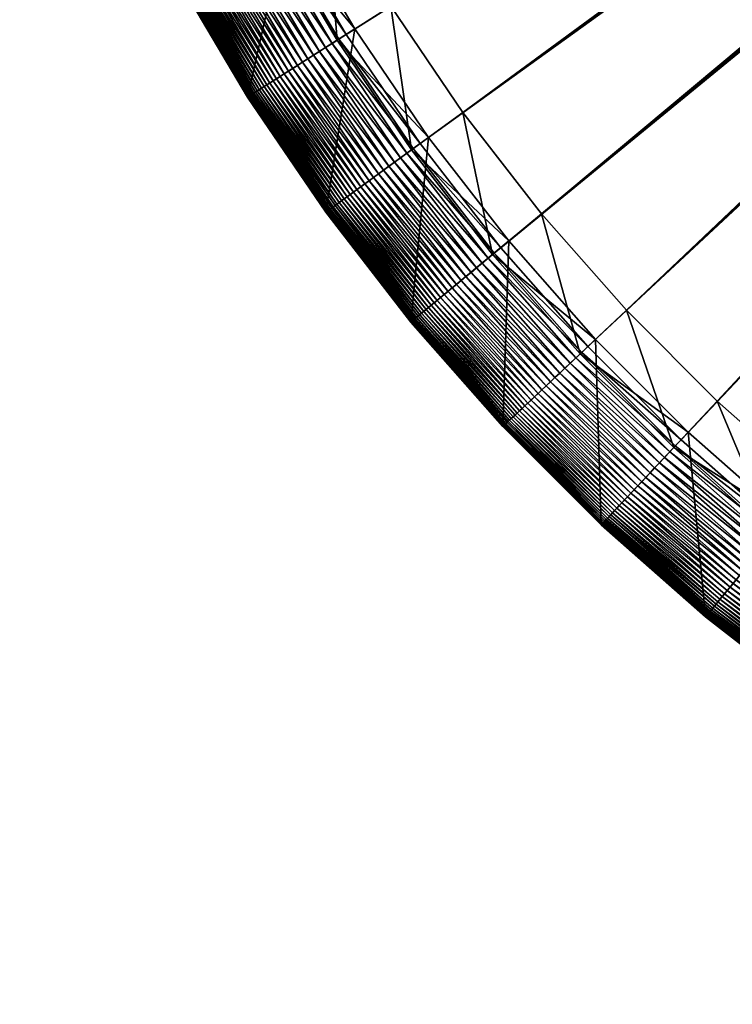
# Model space of a CAD drawing. Header units: millimetres. Extents: x -4.88 to 4.89, y -4.29 to 5.48.
# Tile 1 of 256: x -4.62 to -3.05, y -4.02 to -1.85. Entities that reach past the tile are written whole.
import ezdxf

# ---------------------------------------------------------------- set-up
doc = ezdxf.new("R2010")
doc.units = ezdxf.units.MM
doc.layers.get('0').update_dxf_attribs({"true_color": 0x5890e1})

msp = doc.modelspace()

# ---------------------------------------------------------------- meshes
at = {"color": 206, "true_color": 0x6c0888}
mesh = msp.add_polyface(dxfattribs=at)
corners = [(-4.6182, 0.5943, 63.1119), (-0.3071, 0.5745, 63.1119), (-4.609, 0.3039, 63.1119), (-0.3077, 0.5943, 63.6463), (-4.5012, 0.5943, 63.6229), (-4.4923, 0.3112, 63.6229), (-0.3052, 0.5549, 63.1119), (-4.5817, 0.0146, 63.1119), (-0.3071, 0.5745, 63.6463), (-4.4657, 0.0293, 63.6229), (-0.3021, 0.5354, 63.1119), (-4.5363, -0.2723, 63.1119), (-0.3052, 0.5549, 63.6463), (-4.4214, -0.2504, 63.6229), (-0.2978, 0.5161, 63.1119), (-4.4729, -0.5558, 63.1119), (-0.3021, 0.5354, 63.6463), (-4.3596, -0.5268, 63.6229), (-0.2923, 0.4972, 63.1119), (-4.3918, -0.8348, 63.1119), (-0.2978, 0.5161, 63.6463), (-4.2806, -0.7987, 63.6229), (-0.2856, 0.4786, 63.1119), (-4.2934, -1.1082, 63.1119), (-0.2923, 0.4972, 63.6463), (-4.1847, -1.0651, 63.6229), (-0.2778, 0.4605, 63.1119), (-4.178, -1.3748, 63.1119), (-0.2856, 0.4786, 63.6463), (-4.0722, -1.325, 63.6229), (-0.2688, 0.4429, 63.1119), (-4.0461, -1.6337, 63.1119), (-0.2778, 0.4605, 63.6463), (-3.9436, -1.5773, 63.6229), (-0.2588, 0.4259, 63.1119), (-3.8982, -1.8838, 63.1119), (-0.2688, 0.4429, 63.6463), (-3.7995, -1.8211, 63.6229), (-3.9433, -1.9124, 63.1157), (-3.7644, -2.1454, 63.1136), (-3.7781, -2.1554, 63.1157), (-3.929, -1.9033, 63.1136), (-3.75, -2.135, 63.1124), (-3.914, -1.8937, 63.1124), (-3.7349, -2.124, 63.1119), (-0.2477, 0.4096, 63.1119), (-0.2588, 0.4259, 63.6463), (-3.6403, -2.0553, 63.6229), (-3.918, -1.8963, 63.9738), (-3.7539, -2.1378, 63.9738), (-3.716, -2.1103, 65.0173), (-3.8893, -2.2362, 63.183), (-3.882, -2.2309, 63.174), (-3.6969, -2.4695, 63.174), (-3.8742, -2.2252, 63.1655), (-3.6895, -2.4633, 63.1655), (-3.8658, -2.2191, 63.1575), (-3.6815, -2.4567, 63.1575), (-3.8569, -2.2127, 63.15), (-3.6731, -2.4497, 63.15), (-3.8475, -2.2058, 63.1432), (-3.664, -2.4423, 63.1432), (-3.8374, -2.1985, 63.1369), (-3.6545, -2.4343, 63.1369), (-3.8268, -2.1908, 63.1313), (-3.6443, -2.426, 63.1313), (-3.8155, -2.1826, 63.1263), (-3.6336, -2.4171, 63.1263), (-3.8037, -2.174, 63.122), (-3.6224, -2.4078, 63.122), (-3.7912, -2.1649, 63.1185), (-3.6105, -2.398, 63.1185), (-3.598, -2.3876, 63.1157), (-3.5849, -2.3768, 63.1136), (-3.5712, -2.3655, 63.1124), (-3.5569, -2.3536, 63.1119), (-0.2356, 0.394, 63.1119), (-0.2477, 0.4096, 63.6463), (-3.4667, -2.279, 63.6229), (-3.5749, -2.3685, 63.9738), (-3.5388, -2.3387, 65.0173), (-3.9431, -2.2753, 65.23), (-3.7552, -2.5176, 65.23), (-0.2225, 0.3792, 63.1119), (-3.3647, -2.5715, 63.1119), (-0.2356, 0.394, 63.6463), (-3.2795, -2.4915, 63.6229), (-0.2086, 0.3653, 63.1119), (-3.1593, -2.777, 63.1119), (-0.2225, 0.3792, 63.6463), (-3.0792, -2.6917, 63.6229), (-0.1938, 0.3522, 63.1119), (-2.9414, -2.9691, 63.1119), (-0.2086, 0.3653, 63.6463), (-2.8668, -2.879, 63.6229), (-0.1782, 0.3401, 63.1119), (-2.7118, -3.1472, 63.1119)]
mesh.append_faces([[corners[k] for k in face] for face in [(0, 1, 2), (2, 6, 7), (7, 10, 11), (11, 14, 15), (15, 18, 19), (19, 22, 23), (23, 26, 27), (27, 30, 31), (31, 34, 35), (38, 39, 40), (41, 42, 39), (43, 44, 42), (35, 45, 44), (37, 49, 47), (48, 50, 49), (68, 71, 69), (70, 72, 71), (40, 73, 72), (39, 74, 73), (42, 75, 74), (44, 76, 75), (47, 79, 78), (49, 80, 79), (50, 82, 80), (75, 83, 84), (84, 87, 88), (88, 91, 92), (92, 95, 96)]], dxfattribs={"vtx0": -1, "color": 206})
mesh.append_faces([[corners[k] for k in face] for face in [(3, 4, 5), (8, 5, 9), (12, 9, 13), (16, 13, 17), (20, 17, 21), (24, 21, 25), (28, 25, 29), (32, 29, 33), (36, 33, 37), (46, 37, 47), (37, 48, 49), (51, 52, 53), (52, 54, 55), (54, 56, 57), (56, 58, 59), (58, 60, 61), (60, 62, 63), (62, 64, 65), (64, 66, 67), (66, 68, 69), (68, 70, 71), (70, 40, 72), (40, 39, 73), (39, 42, 74), (42, 44, 75), (77, 47, 78), (47, 49, 79), (49, 50, 80), (50, 81, 82), (85, 78, 86), (89, 86, 90), (93, 90, 94)]], dxfattribs={"vtx2": -1, "color": 206})
mesh = msp.add_polyface(dxfattribs=at)
corners = [(-4.3918, -0.8348, 63.1119), (-0.2923, 0.4972, 63.1119), (-0.2856, 0.4786, 63.1119), (-0.2923, 0.4972, 63.6463), (-4.1847, -1.0651, 63.6229), (-0.2856, 0.4786, 63.6463), (-4.2934, -1.1082, 63.1119), (-0.2778, 0.4605, 63.1119), (-4.0722, -1.325, 63.6229), (-0.2778, 0.4605, 63.6463), (-4.178, -1.3748, 63.1119), (-0.2688, 0.4429, 63.1119), (-3.9436, -1.5773, 63.6229), (-0.2688, 0.4429, 63.6463), (-4.0461, -1.6337, 63.1119), (-0.2588, 0.4259, 63.1119), (-3.7995, -1.8211, 63.6229), (-0.2588, 0.4259, 63.6463), (-3.8982, -1.8838, 63.1119), (-0.2477, 0.4096, 63.1119), (-3.6403, -2.0553, 63.6229), (-0.2477, 0.4096, 63.6463), (-3.7349, -2.124, 63.1119), (-0.2356, 0.394, 63.1119), (-3.4667, -2.279, 63.6229), (-0.2356, 0.394, 63.6463), (-3.5569, -2.3536, 63.1119), (-0.2225, 0.3792, 63.1119), (-3.2795, -2.4915, 63.6229), (-0.2225, 0.3792, 63.6463), (-3.3647, -2.5715, 63.1119), (-0.2086, 0.3653, 63.1119), (-3.0792, -2.6917, 63.6229), (-0.2086, 0.3653, 63.6463), (-3.1593, -2.777, 63.1119), (-0.1938, 0.3522, 63.1119), (-2.8668, -2.879, 63.6229), (-0.1938, 0.3522, 63.6463), (-2.9414, -2.9691, 63.1119), (-0.1782, 0.3401, 63.1119), (-2.6431, -3.0525, 63.6229), (-0.1782, 0.3401, 63.6463), (-2.7118, -3.1472, 63.1119), (-0.1618, 0.329, 63.1119), (-2.4715, -3.3105, 63.1119), (-2.4089, -3.2117, 63.6229), (-0.1618, 0.329, 63.6463), (-0.1449, 0.319, 63.1119), (-2.2215, -3.4584, 63.1119), (-2.1651, -3.3559, 63.6229), (-0.1449, 0.319, 63.6463), (-0.1273, 0.31, 63.1119), (-1.9626, -3.5903, 63.1119), (-1.9128, -3.4844, 63.6229), (-0.1273, 0.31, 63.6463), (-0.1092, 0.3022, 63.1119), (-1.696, -3.7056, 63.1119), (-1.6529, -3.5969, 63.6229), (-0.1092, 0.3022, 63.6463), (-0.0906, 0.2955, 63.1119), (-1.4226, -3.8041, 63.1119), (-1.3865, -3.6928, 63.6229), (-0.0906, 0.2955, 63.6463), (-0.0716, 0.29, 63.1119), (-1.1436, -3.8851, 63.1119), (-1.1145, -3.7718, 63.6229), (-0.0716, 0.29, 63.6463), (-0.0524, 0.2857, 63.1119), (-0.8601, -3.9485, 63.1119), (-0.8382, -3.8336, 63.6229), (-0.0524, 0.2857, 63.6463), (-0.0329, 0.2826, 63.1119), (-0.5731, -3.9939, 63.1119), (-0.5585, -3.8779, 63.6229), (-0.0329, 0.2826, 63.6463), (-0.0132, 0.2807, 63.1119), (-0.2766, -3.9045, 63.6229), (-0.0132, 0.2807, 63.6463), (-0.2839, -4.0213, 63.1119), (0.0065, 0.2801, 63.1119), (0.0065, -3.9134, 63.6229), (0.0065, 0.2801, 63.6463)]
mesh.append_faces([[corners[k] for k in face] for face in [(3, 4, 5), (5, 8, 9), (9, 12, 13), (13, 16, 17), (17, 20, 21), (21, 24, 25), (25, 28, 29), (29, 32, 33), (33, 36, 37), (37, 40, 41), (42, 43, 44), (41, 45, 46), (44, 47, 48), (46, 49, 50), (48, 51, 52), (50, 53, 54), (52, 55, 56), (54, 57, 58), (56, 59, 60), (58, 61, 62), (60, 63, 64), (62, 65, 66), (64, 67, 68), (66, 69, 70), (68, 71, 72), (70, 73, 74), (74, 76, 77), (77, 80, 81)]], dxfattribs={"vtx0": -1, "color": 206})
mesh.append_faces([[corners[k] for k in face] for face in [(0, 1, 2), (6, 2, 7), (10, 7, 11), (14, 11, 15), (18, 15, 19), (22, 19, 23), (26, 23, 27), (30, 27, 31), (34, 31, 35), (38, 35, 39), (37, 36, 40), (42, 39, 43), (41, 40, 45), (44, 43, 47), (46, 45, 49), (48, 47, 51), (50, 49, 53), (52, 51, 55), (54, 53, 57), (56, 55, 59), (58, 57, 61), (60, 59, 63), (62, 61, 65), (64, 63, 67), (66, 65, 69), (68, 67, 71), (70, 69, 73), (72, 71, 75), (74, 73, 76), (78, 75, 79), (77, 76, 80)]], dxfattribs={"vtx2": -1, "color": 206})
mesh = msp.add_polyface(dxfattribs=at)
corners = [(-4.4109, -1.4844, 65.23), (-4.2716, -1.7577, 63.3863), (-4.2716, -1.7577, 65.23), (-4.4109, -1.4844, 63.3863), (-4.2716, -1.7576, 63.373), (-4.4108, -1.4844, 63.373), (-4.2712, -1.7574, 63.3597), (-4.4104, -1.4842, 63.3597), (-4.2705, -1.757, 63.3465), (-4.4097, -1.4838, 63.3465), (-4.2693, -1.7564, 63.3333), (-4.4085, -1.4832, 63.3333), (-4.2677, -1.7555, 63.3203), (-4.4069, -1.4825, 63.3203), (-4.2658, -1.7544, 63.3074), (-4.4048, -1.4815, 63.3074), (-4.2634, -1.7531, 63.2947), (-4.4023, -1.4804, 63.2947), (-4.2605, -1.7516, 63.2822), (-4.3994, -1.479, 63.2822), (-4.2573, -1.7498, 63.2699), (-4.396, -1.4774, 63.2699), (-4.2535, -1.7477, 63.2579), (-4.3922, -1.4756, 63.2579), (-4.2493, -1.7454, 63.2461), (-4.3878, -1.4735, 63.2461), (-4.2446, -1.7428, 63.2347), (-4.383, -1.4712, 63.2347), (-4.2394, -1.7399, 63.2236), (-4.3776, -1.4687, 63.2236), (-4.2337, -1.7368, 63.2128), (-4.3717, -1.4659, 63.2128), (-4.2274, -1.7333, 63.2025), (-4.3652, -1.4629, 63.2025), (-4.2206, -1.7296, 63.1925), (-4.3582, -1.4596, 63.1925), (-4.2133, -1.7256, 63.183), (-4.3507, -1.456, 63.183), (-4.2054, -1.7213, 63.174), (-4.3425, -1.4522, 63.174), (-4.197, -1.7166, 63.1655), (-4.3338, -1.4481, 63.1655), (-4.1879, -1.7116, 63.1575), (-4.3244, -1.4437, 63.1575), (-4.1783, -1.7063, 63.15), (-4.3145, -1.439, 63.15), (-4.168, -1.7007, 63.1432), (-4.3039, -1.434, 63.1432), (-4.1571, -1.6947, 63.1369), (-4.2926, -1.4287, 63.1369), (-4.1456, -1.6884, 63.1313), (-4.1048, -2.0149, 63.2822), (-4.1017, -2.0129, 63.2699), (-4.0981, -2.0106, 63.2579), (-4.094, -2.008, 63.2461), (-4.0895, -2.0051, 63.2347), (-4.0844, -2.0019, 63.2236), (-4.0789, -1.9984, 63.2128), (-4.0729, -1.9946, 63.2025), (-4.0664, -1.9905, 63.1925), (-4.0593, -1.986, 63.183), (-4.0517, -1.9812, 63.174), (-4.0436, -1.976, 63.1655), (-4.0348, -1.9704, 63.1575), (-4.0255, -1.9645, 63.15), (-4.0157, -1.9583, 63.1432), (-4.0052, -1.9516, 63.1369), (-3.9941, -1.9446, 63.1313), (-4.1334, -1.6817, 63.1263), (-3.9824, -1.9371, 63.1263), (-4.1206, -1.6746, 63.122), (-3.97, -1.9293, 63.122), (-4.1071, -1.6672, 63.1185), (-3.957, -1.921, 63.1185), (-4.0929, -1.6594, 63.1157), (-3.9433, -1.9124, 63.1157), (-4.078, -1.6512, 63.1136), (-3.929, -1.9033, 63.1136), (-4.0624, -1.6427, 63.1124), (-3.914, -1.8937, 63.1124), (-4.0461, -1.6337, 63.1119), (-3.8982, -1.8838, 63.1119), (-3.9436, -1.5773, 63.6229), (-4.0666, -1.645, 63.9738), (-3.918, -1.8963, 63.9738), (-3.7995, -1.8211, 63.6229), (-4.0256, -1.6224, 65.0173), (-3.8785, -1.8712, 65.0173), (-4.1155, -2.0216, 65.23)]
mesh.append_faces([[corners[k] for k in face] for face in [(0, 1, 2), (3, 4, 1), (5, 6, 4), (7, 8, 6), (9, 10, 8), (11, 12, 10), (13, 14, 12), (15, 16, 14), (17, 18, 16), (19, 20, 18), (21, 22, 20), (23, 24, 22), (25, 26, 24), (27, 28, 26), (29, 30, 28), (31, 32, 30), (33, 34, 32), (35, 36, 34), (37, 38, 36), (39, 40, 38), (41, 42, 40), (43, 44, 42), (45, 46, 44), (47, 48, 46), (49, 50, 48), (72, 75, 73), (74, 77, 75), (76, 79, 77), (78, 81, 79), (82, 84, 85), (83, 87, 84), (86, 88, 87)]], dxfattribs={"vtx0": -1, "color": 206})
mesh.append_faces([[corners[k] for k in face] for face in [(16, 18, 51), (18, 20, 52), (20, 22, 53), (22, 24, 54), (24, 26, 55), (26, 28, 56), (28, 30, 57), (30, 32, 58), (32, 34, 59), (34, 36, 60), (36, 38, 61), (38, 40, 62), (40, 42, 63), (42, 44, 64), (44, 46, 65), (46, 48, 66), (48, 50, 67), (50, 68, 69), (68, 70, 71), (70, 72, 73), (72, 74, 75), (74, 76, 77), (76, 78, 79), (78, 80, 81), (82, 83, 84), (83, 86, 87), (86, 2, 88)]], dxfattribs={"vtx2": -1, "color": 206})
mesh = msp.add_polyface(dxfattribs=at)
corners = [(-4.2716, -1.7577, 65.23), (-4.2716, -1.7577, 63.3863), (-4.1155, -2.0216, 63.3863), (-4.1155, -2.0216, 65.23), (-4.2716, -1.7576, 63.373), (-4.1155, -2.0216, 63.373), (-4.2712, -1.7574, 63.3597), (-4.1151, -2.0214, 63.3597), (-4.2705, -1.757, 63.3465), (-4.1144, -2.0209, 63.3465), (-4.2693, -1.7564, 63.3333), (-4.1133, -2.0202, 63.3333), (-4.2677, -1.7555, 63.3203), (-4.1118, -2.0193, 63.3203), (-4.2658, -1.7544, 63.3074), (-4.1099, -2.0181, 63.3074), (-4.2634, -1.7531, 63.2947), (-4.1076, -2.0166, 63.2947), (-4.1048, -2.0149, 63.2822), (-4.2605, -1.7516, 63.2822), (-4.1017, -2.0129, 63.2699), (-4.2573, -1.7498, 63.2699), (-4.0981, -2.0106, 63.2579), (-4.2535, -1.7477, 63.2579), (-4.094, -2.008, 63.2461), (-4.2493, -1.7454, 63.2461), (-4.0895, -2.0051, 63.2347), (-4.2446, -1.7428, 63.2347), (-4.0844, -2.0019, 63.2236), (-4.2394, -1.7399, 63.2236), (-4.0789, -1.9984, 63.2128), (-4.2337, -1.7368, 63.2128), (-4.0729, -1.9946, 63.2025), (-4.2274, -1.7333, 63.2025), (-4.0664, -1.9905, 63.1925), (-4.2206, -1.7296, 63.1925), (-4.0593, -1.986, 63.183), (-4.2133, -1.7256, 63.183), (-4.0517, -1.9812, 63.174), (-4.2054, -1.7213, 63.174), (-4.0436, -1.976, 63.1655), (-4.197, -1.7166, 63.1655), (-4.0348, -1.9704, 63.1575), (-4.1879, -1.7116, 63.1575), (-4.0255, -1.9645, 63.15), (-4.1783, -1.7063, 63.15), (-4.0157, -1.9583, 63.1432), (-4.168, -1.7007, 63.1432), (-4.0052, -1.9516, 63.1369), (-4.1571, -1.6947, 63.1369), (-3.9941, -1.9446, 63.1313), (-4.1456, -1.6884, 63.1313), (-3.9824, -1.9371, 63.1263), (-4.1334, -1.6817, 63.1263), (-3.97, -1.9293, 63.122), (-4.1206, -1.6746, 63.122), (-3.957, -1.921, 63.1185), (-3.9134, -2.2537, 63.2236), (-3.9081, -2.2498, 63.2128), (-3.9023, -2.2456, 63.2025), (-3.8961, -2.2411, 63.1925), (-3.8893, -2.2362, 63.183), (-3.882, -2.2309, 63.174), (-3.8742, -2.2252, 63.1655), (-3.8658, -2.2191, 63.1575), (-3.8569, -2.2127, 63.15), (-3.8475, -2.2058, 63.1432), (-3.8374, -2.1985, 63.1369), (-3.8268, -2.1908, 63.1313), (-3.8155, -2.1826, 63.1263), (-3.8037, -2.174, 63.122), (-3.7912, -2.1649, 63.1185), (-3.9433, -1.9124, 63.1157), (-3.7781, -2.1554, 63.1157), (-3.929, -1.9033, 63.1136), (-3.7644, -2.1454, 63.1136), (-3.914, -1.8937, 63.1124), (-3.75, -2.135, 63.1124), (-3.8982, -1.8838, 63.1119), (-3.7349, -2.124, 63.1119), (-3.918, -1.8963, 63.9738), (-3.8785, -1.8712, 65.0173), (-3.716, -2.1103, 65.0173), (-3.9431, -2.2753, 65.23)]
mesh.append_faces([[corners[k] for k in face] for face in [(0, 2, 3), (1, 5, 2), (4, 7, 5), (6, 9, 7), (8, 11, 9), (10, 13, 11), (12, 15, 13), (14, 17, 15), (16, 18, 17), (19, 20, 18), (21, 22, 20), (23, 24, 22), (25, 26, 24), (27, 28, 26), (29, 30, 28), (31, 32, 30), (33, 34, 32), (35, 36, 34), (37, 38, 36), (39, 40, 38), (41, 42, 40), (43, 44, 42), (45, 46, 44), (47, 48, 46), (49, 50, 48), (51, 52, 50), (53, 54, 52), (55, 56, 54), (56, 73, 71), (81, 83, 82)]], dxfattribs={"vtx0": -1, "color": 206})
mesh.append_faces([[corners[k] for k in face] for face in [(0, 1, 2), (1, 4, 5), (4, 6, 7), (6, 8, 9), (8, 10, 11), (10, 12, 13), (12, 14, 15), (14, 16, 17), (26, 28, 57), (28, 30, 58), (30, 32, 59), (32, 34, 60), (34, 36, 61), (36, 38, 62), (38, 40, 63), (40, 42, 64), (42, 44, 65), (44, 46, 66), (46, 48, 67), (48, 50, 68), (50, 52, 69), (52, 54, 70), (54, 56, 71), (56, 72, 73), (72, 74, 75), (74, 76, 77), (76, 78, 79), (80, 81, 82), (81, 3, 83)]], dxfattribs={"vtx2": -1, "color": 206})
mesh = msp.add_polyface(dxfattribs=at)
corners = [(-4.1155, -2.0216, 65.23), (-4.1155, -2.0216, 63.3863), (-3.9431, -2.2753, 63.3863), (-3.9431, -2.2753, 65.23), (-4.1155, -2.0216, 63.373), (-3.9431, -2.2753, 63.373), (-4.1151, -2.0214, 63.3597), (-3.9427, -2.275, 63.3597), (-4.1144, -2.0209, 63.3465), (-3.942, -2.2745, 63.3465), (-4.1133, -2.0202, 63.3333), (-3.941, -2.2737, 63.3333), (-4.1118, -2.0193, 63.3203), (-3.9395, -2.2727, 63.3203), (-4.1099, -2.0181, 63.3074), (-3.9377, -2.2714, 63.3074), (-4.1076, -2.0166, 63.2947), (-3.9355, -2.2698, 63.2947), (-4.1048, -2.0149, 63.2822), (-3.9329, -2.2679, 63.2822), (-4.1017, -2.0129, 63.2699), (-3.9299, -2.2657, 63.2699), (-4.0981, -2.0106, 63.2579), (-3.9264, -2.2631, 63.2579), (-4.094, -2.008, 63.2461), (-3.9225, -2.2603, 63.2461), (-4.0895, -2.0051, 63.2347), (-3.9182, -2.2572, 63.2347), (-3.9134, -2.2537, 63.2236), (-4.0844, -2.0019, 63.2236), (-3.9081, -2.2498, 63.2128), (-4.0789, -1.9984, 63.2128), (-3.9023, -2.2456, 63.2025), (-4.0729, -1.9946, 63.2025), (-3.8961, -2.2411, 63.1925), (-4.0664, -1.9905, 63.1925), (-3.8893, -2.2362, 63.183), (-4.0593, -1.986, 63.183), (-3.882, -2.2309, 63.174), (-4.0517, -1.9812, 63.174), (-3.8742, -2.2252, 63.1655), (-4.0436, -1.976, 63.1655), (-3.8658, -2.2191, 63.1575), (-4.0348, -1.9704, 63.1575), (-3.8569, -2.2127, 63.15), (-4.0255, -1.9645, 63.15), (-3.8475, -2.2058, 63.1432), (-4.0157, -1.9583, 63.1432), (-3.8374, -2.1985, 63.1369), (-4.0052, -1.9516, 63.1369), (-3.8268, -2.1908, 63.1313), (-3.9941, -1.9446, 63.1313), (-3.8155, -2.1826, 63.1263), (-3.9824, -1.9371, 63.1263), (-3.8037, -2.174, 63.122), (-3.97, -1.9293, 63.122), (-3.7912, -2.1649, 63.1185), (-3.7552, -2.5176, 63.3863), (-3.7551, -2.5176, 63.373), (-3.7548, -2.5173, 63.3597), (-3.7541, -2.5168, 63.3465), (-3.7531, -2.5159, 63.3333), (-3.7517, -2.5148, 63.3203), (-3.75, -2.5134, 63.3074), (-3.7479, -2.5116, 63.2947), (-3.7454, -2.5096, 63.2822), (-3.7425, -2.5072, 63.2699), (-3.7392, -2.5045, 63.2579), (-3.7355, -2.5014, 63.2461), (-3.7314, -2.498, 63.2347), (-3.7268, -2.4942, 63.2236), (-3.7218, -2.49, 63.2128), (-3.7163, -2.4855, 63.2025), (-3.7103, -2.4805, 63.1925), (-3.7039, -2.4752, 63.183)]
mesh.append_faces([[corners[k] for k in face] for face in [(0, 2, 3), (1, 5, 2), (4, 7, 5), (6, 9, 7), (8, 11, 9), (10, 13, 11), (12, 15, 13), (14, 17, 15), (16, 19, 17), (18, 21, 19), (20, 23, 21), (22, 25, 23), (24, 27, 25), (26, 28, 27), (29, 30, 28), (31, 32, 30), (33, 34, 32), (35, 36, 34), (37, 38, 36), (39, 40, 38), (41, 42, 40), (43, 44, 42), (45, 46, 44), (47, 48, 46), (49, 50, 48), (51, 52, 50), (53, 54, 52), (55, 56, 54)]], dxfattribs={"vtx0": -1, "color": 206})
mesh.append_faces([[corners[k] for k in face] for face in [(0, 1, 2), (1, 4, 5), (4, 6, 7), (6, 8, 9), (8, 10, 11), (10, 12, 13), (12, 14, 15), (14, 16, 17), (16, 18, 19), (18, 20, 21), (20, 22, 23), (22, 24, 25), (24, 26, 27), (3, 2, 57), (2, 5, 58), (5, 7, 59), (7, 9, 60), (9, 11, 61), (11, 13, 62), (13, 15, 63), (15, 17, 64), (17, 19, 65), (19, 21, 66), (21, 23, 67), (23, 25, 68), (25, 27, 69), (27, 28, 70), (28, 30, 71), (30, 32, 72), (32, 34, 73), (34, 36, 74)]], dxfattribs={"vtx2": -1, "color": 206})
mesh = msp.add_polyface(dxfattribs=at)
corners = [(-3.9431, -2.2753, 65.23), (-3.7552, -2.5176, 63.3863), (-3.7552, -2.5176, 65.23), (-3.9431, -2.2753, 63.3863), (-3.7551, -2.5176, 63.373), (-3.9431, -2.2753, 63.373), (-3.7548, -2.5173, 63.3597), (-3.9427, -2.275, 63.3597), (-3.7541, -2.5168, 63.3465), (-3.942, -2.2745, 63.3465), (-3.7531, -2.5159, 63.3333), (-3.941, -2.2737, 63.3333), (-3.7517, -2.5148, 63.3203), (-3.9395, -2.2727, 63.3203), (-3.75, -2.5134, 63.3074), (-3.9377, -2.2714, 63.3074), (-3.7479, -2.5116, 63.2947), (-3.9355, -2.2698, 63.2947), (-3.7454, -2.5096, 63.2822), (-3.9329, -2.2679, 63.2822), (-3.7425, -2.5072, 63.2699), (-3.9299, -2.2657, 63.2699), (-3.7392, -2.5045, 63.2579), (-3.9264, -2.2631, 63.2579), (-3.7355, -2.5014, 63.2461), (-3.9225, -2.2603, 63.2461), (-3.7314, -2.498, 63.2347), (-3.9182, -2.2572, 63.2347), (-3.7268, -2.4942, 63.2236), (-3.9134, -2.2537, 63.2236), (-3.7218, -2.49, 63.2128), (-3.9081, -2.2498, 63.2128), (-3.7163, -2.4855, 63.2025), (-3.9023, -2.2456, 63.2025), (-3.7103, -2.4805, 63.1925), (-3.8961, -2.2411, 63.1925), (-3.7039, -2.4752, 63.183), (-3.8893, -2.2362, 63.183), (-3.6969, -2.4695, 63.174), (-3.882, -2.2309, 63.174), (-3.6895, -2.4633, 63.1655), (-3.8742, -2.2252, 63.1655), (-3.6815, -2.4567, 63.1575), (-3.8658, -2.2191, 63.1575), (-3.6731, -2.4497, 63.15), (-3.8569, -2.2127, 63.15), (-3.664, -2.4423, 63.1432), (-3.8475, -2.2058, 63.1432), (-3.6545, -2.4343, 63.1369), (-3.8374, -2.1985, 63.1369), (-3.6443, -2.426, 63.1313), (-3.8268, -2.1908, 63.1313), (-3.6336, -2.4171, 63.1263), (-3.8155, -2.1826, 63.1263), (-3.6224, -2.4078, 63.122), (-3.5255, -2.7225, 63.2236), (-3.5207, -2.718, 63.2128), (-3.5156, -2.7132, 63.2025), (-3.5099, -2.7079, 63.1925), (-3.5038, -2.7021, 63.183), (-3.4973, -2.696, 63.174), (-3.4902, -2.6894, 63.1655), (-3.4827, -2.6823, 63.1575), (-3.4747, -2.6747, 63.15), (-3.4661, -2.6667, 63.1432), (-3.4571, -2.6582, 63.1369), (-3.4475, -2.6492, 63.1313), (-3.4374, -2.6397, 63.1263), (-3.4267, -2.6297, 63.122), (-3.6105, -2.398, 63.1185), (-3.4155, -2.6192, 63.1185), (-3.598, -2.3876, 63.1157), (-3.4037, -2.6081, 63.1157), (-3.5849, -2.3768, 63.1136), (-3.3913, -2.5965, 63.1136), (-3.5712, -2.3655, 63.1124), (-3.3783, -2.5843, 63.1124), (-3.5569, -2.3536, 63.1119), (-3.3647, -2.5715, 63.1119), (-3.4667, -2.279, 63.6229), (-3.5749, -2.3685, 63.9738), (-3.3818, -2.5875, 63.9738), (-3.2795, -2.4915, 63.6229), (-3.5388, -2.3387, 65.0173), (-3.3477, -2.5555, 65.0173), (-3.5523, -2.7477, 65.23)]
mesh.append_faces([[corners[k] for k in face] for face in [(0, 1, 2), (3, 4, 1), (5, 6, 4), (7, 8, 6), (9, 10, 8), (11, 12, 10), (13, 14, 12), (15, 16, 14), (17, 18, 16), (19, 20, 18), (21, 22, 20), (23, 24, 22), (25, 26, 24), (27, 28, 26), (29, 30, 28), (31, 32, 30), (33, 34, 32), (35, 36, 34), (37, 38, 36), (39, 40, 38), (41, 42, 40), (43, 44, 42), (45, 46, 44), (47, 48, 46), (49, 50, 48), (51, 52, 50), (53, 54, 52), (50, 67, 66), (52, 68, 67), (54, 70, 68), (69, 72, 70), (71, 74, 72), (73, 76, 74), (75, 78, 76), (79, 81, 82), (80, 84, 81), (83, 85, 84)]], dxfattribs={"vtx0": -1, "color": 206})
mesh.append_faces([[corners[k] for k in face] for face in [(26, 28, 55), (28, 30, 56), (30, 32, 57), (32, 34, 58), (34, 36, 59), (36, 38, 60), (38, 40, 61), (40, 42, 62), (42, 44, 63), (44, 46, 64), (46, 48, 65), (48, 50, 66), (50, 52, 67), (52, 54, 68), (54, 69, 70), (69, 71, 72), (71, 73, 74), (73, 75, 76), (75, 77, 78), (79, 80, 81), (80, 83, 84), (83, 2, 85)]], dxfattribs={"vtx2": -1, "color": 206})
mesh = msp.add_polyface(dxfattribs=at)
corners = [(-3.7552, -2.5176, 65.23), (-3.7552, -2.5176, 63.3863), (-3.5523, -2.7477, 63.3863), (-3.5523, -2.7477, 65.23), (-3.7551, -2.5176, 63.373), (-3.5523, -2.7477, 63.373), (-3.7548, -2.5173, 63.3597), (-3.552, -2.7474, 63.3597), (-3.7541, -2.5168, 63.3465), (-3.5513, -2.7468, 63.3465), (-3.7531, -2.5159, 63.3333), (-3.5504, -2.7459, 63.3333), (-3.7517, -2.5148, 63.3203), (-3.5491, -2.7446, 63.3203), (-3.75, -2.5134, 63.3074), (-3.5475, -2.7431, 63.3074), (-3.7479, -2.5116, 63.2947), (-3.5455, -2.7412, 63.2947), (-3.7454, -2.5096, 63.2822), (-3.5431, -2.739, 63.2822), (-3.7425, -2.5072, 63.2699), (-3.5404, -2.7365, 63.2699), (-3.7392, -2.5045, 63.2579), (-3.5373, -2.7335, 63.2579), (-3.7355, -2.5014, 63.2461), (-3.5338, -2.7302, 63.2461), (-3.7314, -2.498, 63.2347), (-3.5298, -2.7266, 63.2347), (-3.5255, -2.7225, 63.2236), (-3.7268, -2.4942, 63.2236), (-3.5207, -2.718, 63.2128), (-3.7218, -2.49, 63.2128), (-3.5156, -2.7132, 63.2025), (-3.7163, -2.4855, 63.2025), (-3.5099, -2.7079, 63.1925), (-3.7103, -2.4805, 63.1925), (-3.5038, -2.7021, 63.183), (-3.7039, -2.4752, 63.183), (-3.4973, -2.696, 63.174), (-3.6969, -2.4695, 63.174), (-3.4902, -2.6894, 63.1655), (-3.6895, -2.4633, 63.1655), (-3.4827, -2.6823, 63.1575), (-3.6815, -2.4567, 63.1575), (-3.4747, -2.6747, 63.15), (-3.6731, -2.4497, 63.15), (-3.4661, -2.6667, 63.1432), (-3.664, -2.4423, 63.1432), (-3.4571, -2.6582, 63.1369), (-3.6545, -2.4343, 63.1369), (-3.4475, -2.6492, 63.1313), (-3.2771, -2.9024, 63.1655), (-3.2701, -2.8949, 63.1575), (-3.2625, -2.8869, 63.15), (-3.2545, -2.8783, 63.1432), (-3.246, -2.8693, 63.1369), (-3.237, -2.8597, 63.1313), (-3.4374, -2.6397, 63.1263), (-3.2275, -2.8496, 63.1263), (-3.4267, -2.6297, 63.122), (-3.2175, -2.8389, 63.122), (-3.4155, -2.6192, 63.1185), (-3.2069, -2.8277, 63.1185), (-3.4037, -2.6081, 63.1157), (-3.1959, -2.8159, 63.1157), (-3.3913, -2.5965, 63.1136), (-3.1842, -2.8035, 63.1136), (-3.3783, -2.5843, 63.1124), (-3.1721, -2.7905, 63.1124), (-3.3647, -2.5715, 63.1119), (-3.1593, -2.777, 63.1119), (-3.2795, -2.4915, 63.6229), (-3.3818, -2.5875, 63.9738), (-3.1753, -2.794, 63.9738), (-3.3477, -2.5555, 65.0173), (-3.1433, -2.7599, 65.0173), (-3.3355, -2.9646, 65.23)]
mesh.append_faces([[corners[k] for k in face] for face in [(0, 2, 3), (1, 5, 2), (4, 7, 5), (6, 9, 7), (8, 11, 9), (10, 13, 11), (12, 15, 13), (14, 17, 15), (16, 19, 17), (18, 21, 19), (20, 23, 21), (22, 25, 23), (24, 27, 25), (26, 28, 27), (29, 30, 28), (31, 32, 30), (33, 34, 32), (35, 36, 34), (37, 38, 36), (39, 40, 38), (41, 42, 40), (43, 44, 42), (45, 46, 44), (47, 48, 46), (49, 50, 48), (59, 62, 60), (61, 64, 62), (63, 66, 64), (65, 68, 66), (74, 76, 75)]], dxfattribs={"vtx0": -1, "color": 206})
mesh.append_faces([[corners[k] for k in face] for face in [(0, 1, 2), (1, 4, 5), (4, 6, 7), (6, 8, 9), (8, 10, 11), (10, 12, 13), (12, 14, 15), (14, 16, 17), (16, 18, 19), (18, 20, 21), (20, 22, 23), (22, 24, 25), (24, 26, 27), (38, 40, 51), (40, 42, 52), (42, 44, 53), (44, 46, 54), (46, 48, 55), (48, 50, 56), (50, 57, 58), (57, 59, 60), (59, 61, 62), (61, 63, 64), (63, 65, 66), (65, 67, 68), (67, 69, 70), (71, 72, 73), (72, 74, 75), (74, 3, 76)]], dxfattribs={"vtx2": -1, "color": 206})
mesh = msp.add_polyface(dxfattribs=at)
corners = [(-3.3783, -2.5843, 63.1124), (-3.1593, -2.777, 63.1119), (-3.1721, -2.7905, 63.1124), (-3.2795, -2.4915, 63.6229), (-3.1753, -2.794, 63.9738), (-3.0792, -2.6917, 63.6229), (-3.3818, -2.5875, 63.9738), (-3.1433, -2.7599, 65.0173), (-3.3324, -2.9613, 63.3203), (-3.1011, -3.1622, 63.3074), (-3.1026, -3.164, 63.3203), (-3.3309, -2.9597, 63.3074), (-3.0994, -3.1601, 63.2947), (-3.329, -2.9577, 63.2947), (-3.0973, -3.1576, 63.2822), (-3.3268, -2.9553, 63.2822), (-3.095, -3.1547, 63.2699), (-3.3242, -2.9526, 63.2699), (-3.0922, -3.1514, 63.2579), (-3.3213, -2.9495, 63.2579), (-3.0892, -3.1477, 63.2461), (-3.318, -2.946, 63.2461), (-3.0857, -3.1436, 63.2347), (-3.3143, -2.9421, 63.2347), (-3.3103, -2.9377, 63.2236), (-3.082, -3.139, 63.2236), (-3.3058, -2.933, 63.2128), (-3.0778, -3.134, 63.2128), (-3.3009, -2.9278, 63.2025), (-3.0733, -3.1285, 63.2025), (-3.2956, -2.9221, 63.1925), (-3.0683, -3.1225, 63.1925), (-3.2899, -2.916, 63.183), (-3.063, -3.1161, 63.183), (-3.2837, -2.9095, 63.174), (-3.0573, -3.1092, 63.174), (-3.2771, -2.9024, 63.1655), (-3.0511, -3.1017, 63.1655), (-3.2701, -2.8949, 63.1575), (-3.0445, -3.0938, 63.1575), (-3.2625, -2.8869, 63.15), (-3.0375, -3.0853, 63.15), (-3.2545, -2.8783, 63.1432), (-3.03, -3.0763, 63.1432), (-3.246, -2.8693, 63.1369), (-3.0221, -3.0667, 63.1369), (-3.237, -2.8597, 63.1313), (-3.0137, -3.0566, 63.1313), (-3.2275, -2.8496, 63.1263), (-3.0049, -3.0459, 63.1263), (-3.2175, -2.8389, 63.122), (-2.9956, -3.0346, 63.122), (-3.2069, -2.8277, 63.1185), (-2.9857, -3.0227, 63.1185), (-3.1959, -2.8159, 63.1157), (-2.9754, -3.0102, 63.1157), (-3.1842, -2.8035, 63.1136), (-2.9646, -2.9972, 63.1136), (-2.9532, -2.9834, 63.1124), (-2.9414, -2.9691, 63.1119), (-2.9563, -2.9871, 63.9738), (-2.8668, -2.879, 63.6229), (-2.9265, -2.9511, 65.0173), (-3.3355, -2.9646, 65.23), (-3.1054, -3.1674, 65.23), (-2.7527, -3.2035, 63.1185), (-2.7432, -3.1904, 63.1157), (-2.7332, -3.1766, 63.1136), (-2.7228, -3.1622, 63.1124), (-2.7118, -3.1472, 63.1119), (-2.6981, -3.1282, 65.0173)]
mesh.append_faces([[corners[k] for k in face] for face in [(0, 1, 2), (3, 4, 5), (6, 7, 4), (8, 9, 10), (11, 12, 9), (13, 14, 12), (15, 16, 14), (17, 18, 16), (19, 20, 18), (21, 22, 20), (23, 25, 22), (24, 27, 25), (26, 29, 27), (28, 31, 29), (30, 33, 31), (32, 35, 33), (34, 37, 35), (36, 39, 37), (38, 41, 39), (40, 43, 41), (42, 45, 43), (44, 47, 45), (46, 49, 47), (48, 51, 49), (50, 53, 51), (52, 55, 53), (54, 57, 55), (56, 58, 57), (2, 59, 58), (5, 60, 61), (4, 62, 60), (7, 64, 62)]], dxfattribs={"vtx0": -1, "color": 206})
mesh.append_faces([[corners[k] for k in face] for face in [(23, 24, 25), (24, 26, 27), (26, 28, 29), (28, 30, 31), (30, 32, 33), (32, 34, 35), (34, 36, 37), (36, 38, 39), (38, 40, 41), (40, 42, 43), (42, 44, 45), (44, 46, 47), (46, 48, 49), (48, 50, 51), (50, 52, 53), (52, 54, 55), (54, 56, 57), (56, 2, 58), (2, 1, 59), (5, 4, 60), (4, 7, 62), (7, 63, 64), (51, 53, 65), (53, 55, 66), (55, 57, 67), (57, 58, 68), (58, 59, 69), (60, 62, 70)]], dxfattribs={"vtx2": -1, "color": 206})
mesh = msp.add_polyface(dxfattribs=at)
corners = [(-3.5523, -2.7477, 65.23), (-3.5523, -2.7477, 63.3863), (-3.3355, -2.9646, 63.3863), (-3.3355, -2.9646, 65.23), (-3.5523, -2.7477, 63.373), (-3.3354, -2.9645, 63.373), (-3.552, -2.7474, 63.3597), (-3.3351, -2.9642, 63.3597), (-3.5513, -2.7468, 63.3465), (-3.3345, -2.9636, 63.3465), (-3.5504, -2.7459, 63.3333), (-3.3336, -2.9626, 63.3333), (-3.5491, -2.7446, 63.3203), (-3.3324, -2.9613, 63.3203), (-3.5475, -2.7431, 63.3074), (-3.3309, -2.9597, 63.3074), (-3.5455, -2.7412, 63.2947), (-3.329, -2.9577, 63.2947), (-3.5431, -2.739, 63.2822), (-3.3268, -2.9553, 63.2822), (-3.5404, -2.7365, 63.2699), (-3.3242, -2.9526, 63.2699), (-3.5373, -2.7335, 63.2579), (-3.3213, -2.9495, 63.2579), (-3.5338, -2.7302, 63.2461), (-3.318, -2.946, 63.2461), (-3.5298, -2.7266, 63.2347), (-3.3143, -2.9421, 63.2347), (-3.5255, -2.7225, 63.2236), (-3.3103, -2.9377, 63.2236), (-3.5207, -2.718, 63.2128), (-3.3058, -2.933, 63.2128), (-3.5156, -2.7132, 63.2025), (-3.3009, -2.9278, 63.2025), (-3.5099, -2.7079, 63.1925), (-3.2956, -2.9221, 63.1925), (-3.5038, -2.7021, 63.183), (-3.2899, -2.916, 63.183), (-3.4973, -2.696, 63.174), (-3.2837, -2.9095, 63.174), (-3.2771, -2.9024, 63.1655), (-3.4902, -2.6894, 63.1655), (-3.2701, -2.8949, 63.1575), (-3.4827, -2.6823, 63.1575), (-3.2625, -2.8869, 63.15), (-3.4747, -2.6747, 63.15), (-3.2545, -2.8783, 63.1432), (-3.4661, -2.6667, 63.1432), (-3.246, -2.8693, 63.1369), (-3.4571, -2.6582, 63.1369), (-3.237, -2.8597, 63.1313), (-3.4475, -2.6492, 63.1313), (-3.2275, -2.8496, 63.1263), (-3.4374, -2.6397, 63.1263), (-3.2175, -2.8389, 63.122), (-3.1054, -3.1674, 63.3863), (-3.1054, -3.1674, 63.373), (-3.1051, -3.167, 63.3597), (-3.1046, -3.1663, 63.3465), (-3.1037, -3.1653, 63.3333), (-3.1026, -3.164, 63.3203), (-3.1011, -3.1622, 63.3074), (-3.0994, -3.1601, 63.2947), (-3.0973, -3.1576, 63.2822), (-3.095, -3.1547, 63.2699), (-3.0922, -3.1514, 63.2579), (-3.0892, -3.1477, 63.2461), (-3.0857, -3.1436, 63.2347)]
mesh.append_faces([[corners[k] for k in face] for face in [(0, 2, 3), (1, 5, 2), (4, 7, 5), (6, 9, 7), (8, 11, 9), (10, 13, 11), (12, 15, 13), (14, 17, 15), (16, 19, 17), (18, 21, 19), (20, 23, 21), (22, 25, 23), (24, 27, 25), (26, 29, 27), (28, 31, 29), (30, 33, 31), (32, 35, 33), (34, 37, 35), (36, 39, 37), (38, 40, 39), (41, 42, 40), (43, 44, 42), (45, 46, 44), (47, 48, 46), (49, 50, 48), (51, 52, 50), (53, 54, 52)]], dxfattribs={"vtx0": -1, "color": 206})
mesh.append_faces([[corners[k] for k in face] for face in [(0, 1, 2), (1, 4, 5), (4, 6, 7), (6, 8, 9), (8, 10, 11), (10, 12, 13), (12, 14, 15), (14, 16, 17), (16, 18, 19), (18, 20, 21), (20, 22, 23), (22, 24, 25), (24, 26, 27), (26, 28, 29), (28, 30, 31), (30, 32, 33), (32, 34, 35), (34, 36, 37), (36, 38, 39), (3, 2, 55), (2, 5, 56), (5, 7, 57), (7, 9, 58), (9, 11, 59), (11, 13, 60), (13, 15, 61), (15, 17, 62), (17, 19, 63), (19, 21, 64), (21, 23, 65), (23, 25, 66), (25, 27, 67)]], dxfattribs={"vtx2": -1, "color": 206})
mesh = msp.add_polyface(dxfattribs=at)
corners = [(-3.3355, -2.9646, 65.23), (-3.1054, -3.1674, 63.3863), (-3.1054, -3.1674, 65.23), (-3.3355, -2.9646, 63.3863), (-3.1054, -3.1674, 63.373), (-3.3354, -2.9645, 63.373), (-3.1051, -3.167, 63.3597), (-3.3351, -2.9642, 63.3597), (-3.1046, -3.1663, 63.3465), (-3.3345, -2.9636, 63.3465), (-3.1037, -3.1653, 63.3333), (-3.3336, -2.9626, 63.3333), (-3.1026, -3.164, 63.3203), (-2.8631, -3.3554, 63.3863), (-2.8631, -3.3554, 65.23), (-2.8631, -3.3553, 63.373), (-2.8628, -3.355, 63.3597), (-2.8623, -3.3543, 63.3465), (-2.8615, -3.3532, 63.3333), (-2.8605, -3.3518, 63.3203), (-3.1011, -3.1622, 63.3074), (-2.8591, -3.3499, 63.3074), (-3.0994, -3.1601, 63.2947), (-2.8575, -3.3477, 63.2947), (-3.0973, -3.1576, 63.2822), (-2.8556, -3.3451, 63.2822), (-3.095, -3.1547, 63.2699), (-2.8534, -3.3421, 63.2699), (-3.0922, -3.1514, 63.2579), (-2.8509, -3.3386, 63.2579), (-3.0892, -3.1477, 63.2461), (-2.8481, -3.3347, 63.2461), (-3.0857, -3.1436, 63.2347), (-2.8449, -3.3304, 63.2347), (-3.082, -3.139, 63.2236), (-2.8414, -3.3256, 63.2236), (-3.0778, -3.134, 63.2128), (-2.8376, -3.3203, 63.2128), (-3.0733, -3.1285, 63.2025), (-2.8334, -3.3145, 63.2025), (-3.0683, -3.1225, 63.1925), (-2.8289, -3.3083, 63.1925), (-3.063, -3.1161, 63.183), (-2.824, -3.3015, 63.183), (-3.0573, -3.1092, 63.174), (-2.8187, -3.2942, 63.174), (-3.0511, -3.1017, 63.1655), (-2.813, -3.2864, 63.1655), (-3.0445, -3.0938, 63.1575), (-2.8069, -3.2781, 63.1575), (-3.0375, -3.0853, 63.15), (-2.8004, -3.2691, 63.15), (-3.03, -3.0763, 63.1432), (-2.7936, -3.2597, 63.1432), (-3.0221, -3.0667, 63.1369), (-2.7863, -3.2496, 63.1369), (-3.0137, -3.0566, 63.1313), (-2.7785, -3.239, 63.1313), (-3.0049, -3.0459, 63.1263), (-2.7704, -3.2278, 63.1263), (-2.9956, -3.0346, 63.122), (-2.7618, -3.2159, 63.122), (-2.9265, -2.9511, 65.0173)]
mesh.append_faces([[corners[k] for k in face] for face in [(0, 1, 2), (3, 4, 1), (5, 6, 4), (7, 8, 6), (9, 10, 8), (11, 12, 10), (2, 13, 14), (1, 15, 13), (4, 16, 15), (6, 17, 16), (8, 18, 17), (10, 19, 18), (12, 21, 19), (20, 23, 21), (22, 25, 23), (24, 27, 25), (26, 29, 27), (28, 31, 29), (30, 33, 31), (32, 35, 33), (34, 37, 35), (36, 39, 37), (38, 41, 39), (40, 43, 41), (42, 45, 43), (44, 47, 45), (46, 49, 47), (48, 51, 49), (50, 53, 51), (52, 55, 53), (54, 57, 55)]], dxfattribs={"vtx0": -1, "color": 206})
mesh.append_faces([[corners[k] for k in face] for face in [(2, 1, 13), (1, 4, 15), (4, 6, 16), (6, 8, 17), (8, 10, 18), (10, 12, 19), (12, 20, 21), (20, 22, 23), (22, 24, 25), (24, 26, 27), (26, 28, 29), (28, 30, 31), (30, 32, 33), (32, 34, 35), (34, 36, 37), (36, 38, 39), (38, 40, 41), (40, 42, 43), (42, 44, 45), (44, 46, 47), (46, 48, 49), (48, 50, 51), (50, 52, 53), (52, 54, 55), (54, 56, 57), (56, 58, 59), (58, 60, 61), (62, 2, 14)]], dxfattribs={"vtx2": -1, "color": 206})

doc.saveas('drawing.dxf')
